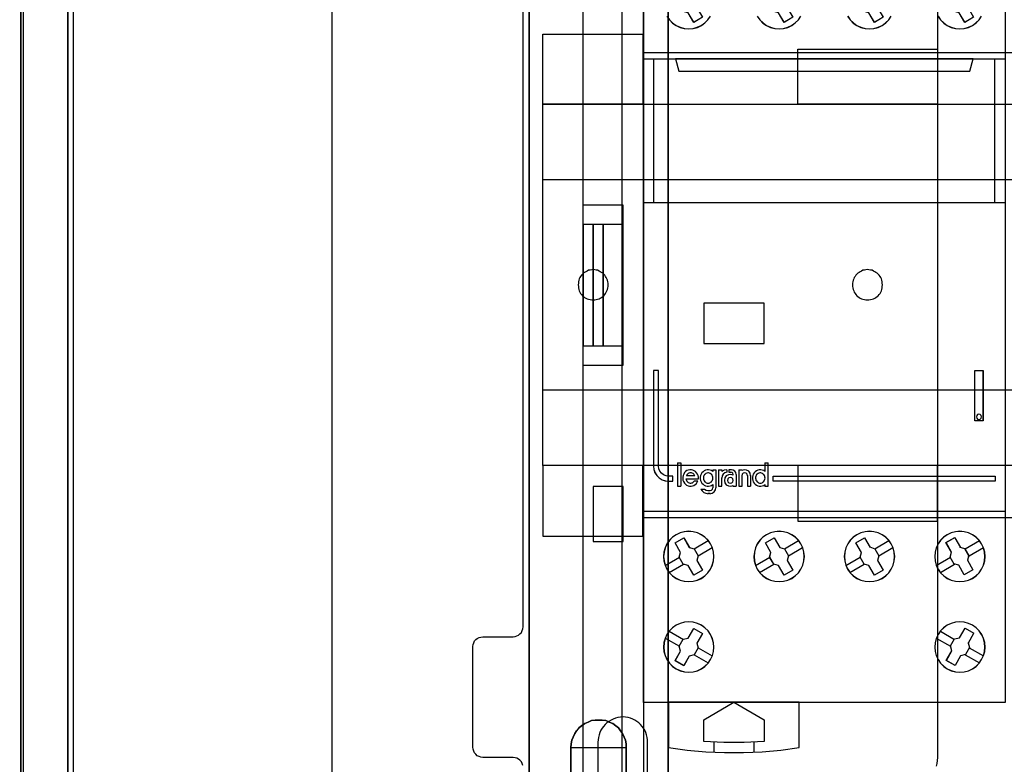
# Model space of a CAD drawing. Extents: x -635870 to -372006, y -44437 to 104716.
# Tile 79 of 246: x -615624 to -614644, y -35361 to -34621. Entities that reach past the tile are written whole.
import ezdxf

# ---------------------------------------------------------------- set-up
doc = ezdxf.new("R2010")
doc.units = 0
doc.header["$MEASUREMENT"] = 0
doc.layers.get('0').update_dxf_attribs({"color": 252})
for name, color, linetype in [('30', 7, 'Continuous'), ('45', 8, 'Continuous'), ('5', 7, 'Continuous'), ('50', 7, 'Continuous')]:
    doc.layers.add(name, color=color, linetype=linetype)

# ---------------------------------------------------------------- blocks, each defined once
blk = doc.blocks.new('*U1009')
at = {"layer": '5', "color": 7}
blk.add_lwpolyline([(447.795111, -804.275625), (447.898218, -803.248125), (447.949772, -802.220625), (448.001326, -801.193125), (448.001326, -801.193125), (448.001326, -20.806875), (447.949772, -19.779375), (447.898218, -18.751875), (447.795111, -17.724375)], dxfattribs=at)
at = {"layer": '5', "color": 59}
blk.add_lwpolyline([(447.998674, -20.806406), (447.998674, -780.795001), (447.998674, -20.806406)], close=True, dxfattribs=at)
blk = doc.blocks.new('*U1036')
at = {"layer": '5', "color": 7}
for points in [[(447.998674, -20.806875), (447.998674, -801.193125)], [(452.691009, -801.191648), (452.691009, -20.805704)], [(452.691009, -20.805704), (452.691009, -801.191648)], [(522.598844, -390.859656), (522.598844, -415.622431), (522.547287, -415.879306), (522.495729, -416.187556), (522.341056, -416.444431), (522.134825, -416.649932), (521.928594, -416.855432), (521.670805, -417.009557), (521.361458, -417.060932), (521.103669, -417.112307), (511.874832, -417.112307), (511.977947, -417.163682), (512.081063, -417.369182), (512.184178, -417.626058), (512.287294, -418.037058), (512.390409, -418.961809), (512.441967, -420.09206), (512.441967, -743.189759)], [(498.624489, -648.762415), (498.624489, -523.253164), (498.624489, -498.747264), (498.624489, -420.09206), (498.624489, -418.961809), (498.779163, -418.037058), (498.882278, -417.626058), (498.985394, -417.369182), (499.088509, -417.163682), (499.191625, -417.112307), (496.252833, -417.112307), (495.943486, -417.060932), (495.685698, -417.009557), (495.427909, -416.855432), (495.17012, -416.649932), (495.015447, -416.444431), (494.860773, -416.187556), (494.757658, -415.879306), (494.757658, -415.622431), (494.757658, -390.859656)], [(512.442723, -743.189733), (512.442723, -420.09035), (512.391166, -418.960093), (512.288053, -418.035337), (512.184939, -417.624335), (512.081826, -417.367458), (511.978713, -417.161957), (511.875599, -417.110582), (510.328897, -416.853705), (510.328897, -416.853705), (500.687789, -416.853705), (499.192644, -417.110582), (499.089531, -417.161957), (498.986417, -417.367458), (498.883304, -417.624335), (498.780191, -418.035337), (498.62552, -418.960093), (498.62552, -420.09035), (498.62552, -498.745964), (498.62552, -523.251991), (498.62552, -648.761896)], [(502.749087, -560.447448), (502.749087, -556.490947), (502.800662, -556.131265), (502.852237, -555.771583), (503.006961, -555.463284), (503.161685, -555.103602), (503.316409, -554.846686), (503.574283, -554.538388), (503.832156, -554.332855), (504.141605, -554.127322), (504.141605, -554.127322), (504.502628, -553.973173), (504.812076, -553.819024), (505.173099, -553.767641), (505.534122, -553.767641), (505.895145, -553.767641), (506.256168, -553.819024), (506.565616, -553.973173), (506.926639, -554.127322), (507.236087, -554.332855), (507.493961, -554.538388), (507.70026, -554.846686), (507.906558, -555.103602), (508.061283, -555.463284), (508.216007, -555.771583), (508.267581, -556.131265), (508.267581, -556.490947), (508.267581, -560.447448)], [(508.267581, -560.447448), (508.267581, -556.490947), (508.267581, -556.131265), (508.216007, -555.771583), (508.061283, -555.463284), (507.906558, -555.103602), (507.70026, -554.846686), (507.493961, -554.538388), (507.236087, -554.332855), (506.926639, -554.127322), (506.926639, -554.127322), (506.565616, -553.973173), (506.256168, -553.819024), (505.895145, -553.767641), (505.534122, -553.767641), (505.173099, -553.767641), (504.812076, -553.819024), (504.502628, -553.973173), (504.141605, -554.127322), (503.832156, -554.332855), (503.574283, -554.538388), (503.316409, -554.846686), (503.161685, -555.103602), (503.006961, -555.463284), (502.852237, -555.771583), (502.800662, -556.131265), (502.749087, -556.490947), (502.749087, -560.447448)], [(508.267581, -560.447448), (508.267581, -556.490947), (508.267581, -556.131265), (508.216007, -555.771583), (508.061283, -555.463284), (507.906558, -555.103602), (507.70026, -554.846686), (507.493961, -554.538388), (507.236087, -554.332855), (506.926639, -554.127322), (506.926639, -554.127322), (506.565616, -553.973173), (506.256168, -553.819024), (505.895145, -553.767641), (505.534122, -553.767641), (505.173099, -553.767641), (504.812076, -553.819024), (504.502628, -553.973173), (504.141605, -554.127322), (503.832156, -554.332855), (503.574283, -554.538388), (503.316409, -554.846686), (503.161685, -555.103602), (503.006961, -555.463284), (502.852237, -555.771583), (502.800662, -556.131265), (502.749087, -556.490947), (502.749087, -560.447448)]]:
    blk.add_lwpolyline(points, dxfattribs=at)
at = {"layer": '5', "color": 59}
blk.add_lwpolyline([(452.691009, -12.740183), (452.691009, -801.190946), (452.691009, -12.740183)], close=True, dxfattribs=at)
at = {"layer": '5', "color": 7}
for points in [[(498.62552, -420.092375), (498.62552, -498.747316), (498.62552, -420.092375)], [(512.440072, -743.18882), (512.440072, -420.092375), (512.440072, -743.18882)], [(498.62552, -498.747316), (498.62552, -523.253168), (498.62552, -498.747316)], [(498.62552, -523.253168), (498.62552, -648.764229), (498.62552, -523.253168)], [(508.26734, -556.492573), (508.26734, -556.132676), (508.215757, -555.772779), (508.061006, -555.464296), (507.906254, -555.1044), (507.69992, -554.847331), (507.493585, -554.538848), (507.235666, -554.333192), (506.926164, -554.127537), (506.565078, -553.973296), (506.255575, -553.819054), (505.894489, -553.767641), (505.533403, -553.767641), (505.172317, -553.767641), (504.811231, -553.819054), (504.501729, -553.973296), (504.140643, -554.127537), (503.83114, -554.333192), (503.573222, -554.538848), (503.315303, -554.847331), (503.160552, -555.1044), (503.005801, -555.464296), (502.85105, -555.772779), (502.799466, -556.132676), (502.747882, -556.492573), (508.26734, -556.492573)], [(502.747882, -556.492573), (502.747882, -560.448888), (502.747882, -556.492573)], [(508.264689, -560.448888), (508.264689, -556.492573), (508.264689, -560.448888)]]:
    blk.add_lwpolyline(points, close=True, dxfattribs=at)
at = {"layer": '50', "color": 7}
for points in [[(448.234617, -20.558787), (448.234617, -801.133213)], [(453.20531, -20.552831), (453.20531, -801.136518)], [(478.978688, -423.785117), (478.978688, -737.446126)], [(503.983265, -85.921426), (839.76091, -85.921426), (839.76091, -735.000783), (503.983265, -735.000783), (503.983265, -85.921426)], [(507.824617, -728.385739), (835.919558, -728.385739), (835.919558, -441.457538), (507.824617, -441.457538), (507.824617, -728.385739)]]:
    blk.add_lwpolyline(points, dxfattribs=at)
blk = doc.blocks.new('*U1055')
at = {"layer": '50', "color": 7}
for points in [[(503.999172, -518.475839), (507.968207, -518.475839), (507.968207, -502.523649), (503.999172, -502.523649), (503.999172, -443.506853)], [(503.999172, -577.492635), (503.999172, -518.475839)], [(509.985212, -443.001103), (509.985212, -577.995737)], [(509.985212, -487.347089), (834.016113, -487.347089), (834.016113, -533.64975), (509.985212, -533.64975), (509.985212, -487.347089)], [(504.988008, -504.475234), (503.999172, -504.475234), (503.999172, -516.521606), (504.988008, -516.521606), (504.988008, -504.475234)], [(505.976845, -504.475234), (504.985357, -504.475234), (504.985357, -516.521606), (505.976845, -516.521606), (505.976845, -504.475234)], [(507.970424, -504.475234), (505.974194, -504.475234), (505.974194, -516.521606), (507.970424, -516.521606), (507.970424, -504.475234)], [(504.985357, -536.003943), (507.970424, -536.003943), (507.970424, -530.517005), (504.985357, -530.517005), (504.985357, -536.003943)]]:
    blk.add_lwpolyline(points, dxfattribs=at)
blk = doc.blocks.new('*U1056')
at = {"layer": '30', "color": 7}
for points in [[(539.273865, -463.504826), (539.273865, -557.494662), (539.251488, -557.787325), (539.206736, -558.079988), (539.139608, -558.372651)], [(497.989898, -558.282601), (497.92277, -558.1025), (497.833266, -557.9224), (497.699009, -557.764812), (497.564752, -557.65225), (497.385743, -557.562199), (497.206734, -557.517174), (497.005349, -557.494662), (494.006947, -557.494662), (493.805562, -557.472149), (493.626552, -557.404612), (493.447543, -557.314562), (493.313287, -557.179486), (493.17903, -557.021899), (493.089525, -556.864311), (493.022397, -556.661698), (493.000021, -556.459085), (493.000021, -546.441007), (493.022397, -546.260907), (493.089525, -546.080806), (493.17903, -545.900706), (493.313287, -545.765631), (493.447543, -545.653068), (493.626552, -545.563018), (493.805562, -545.517993), (494.006947, -545.49548), (497.005349, -545.49548), (497.206734, -545.472968), (497.385743, -545.40543), (497.564752, -545.31538), (497.699009, -545.180305), (497.833266, -545.04523), (497.92277, -544.865129), (497.989898, -544.685029), (498.012275, -544.482416), (498.012275, -476.517071)], [(539.273865, -463.504826), (539.273865, -557.494662), (539.251488, -557.787325), (539.206736, -558.079988), (539.139608, -558.372651)], [(497.989898, -558.282601), (497.92277, -558.1025), (497.833266, -557.9224), (497.699009, -557.764812), (497.564752, -557.65225), (497.385743, -557.562199), (497.206734, -557.517174), (497.005349, -557.494662), (494.006947, -557.494662), (493.805562, -557.472149), (493.626552, -557.404612), (493.447543, -557.314562), (493.313287, -557.179486), (493.17903, -557.021899), (493.089525, -556.864311), (493.022397, -556.661698), (493.000021, -556.459085), (493.000021, -546.441007), (493.022397, -546.260907), (493.089525, -546.080806), (493.17903, -545.900706), (493.313287, -545.765631), (493.447543, -545.653068), (493.626552, -545.563018), (493.805562, -545.517993), (494.006947, -545.49548), (497.005349, -545.49548), (497.206734, -545.472968), (497.385743, -545.40543), (497.564752, -545.31538), (497.699009, -545.180305), (497.833266, -545.04523), (497.92277, -544.865129), (497.989898, -544.685029), (498.012275, -544.482416), (498.012275, -476.517071)], [(499.9802, -485.519876), (509.940145, -485.519876), (509.940145, -492.479177), (499.9802, -492.479177), (499.9802, -485.519876)], [(525.377131, -487.029313), (539.273865, -487.029313), (539.273865, -492.479177), (525.377131, -492.479177), (525.377131, -487.029313)], [(499.9802, -492.476529), (844.087401, -492.476529), (844.087401, -528.454107), (499.9802, -528.454107), (499.9802, -492.476529)], [(499.9802, -499.973403), (844.087401, -499.973403), (844.087401, -520.957234), (499.9802, -520.957234), (499.9802, -499.973403)], [(504.993908, -511.974756), (505.150738, -511.952227), (505.285163, -511.929698), (505.419589, -511.907169), (505.576419, -511.862111), (505.68844, -511.794524), (505.822865, -511.726938), (505.934887, -511.636822), (506.046908, -511.546706), (506.136525, -511.434062), (506.226142, -511.321417), (506.293355, -511.208772), (506.360567, -511.073599), (506.405376, -510.938425), (506.450184, -510.780723), (506.472589, -510.623021), (506.472589, -510.465318), (506.472589, -510.307616), (506.450184, -510.172442), (506.405376, -510.01474), (506.360567, -509.879566), (506.293355, -509.744393), (506.226142, -509.631748), (506.136525, -509.519103), (506.046908, -509.406459), (505.934887, -509.316343), (505.822865, -509.226228), (505.68844, -509.158641), (505.576419, -509.091054), (505.419589, -509.023467), (505.285163, -509.000938), (505.150738, -508.978409), (504.993908, -508.955881), (504.837079, -508.978409), (504.680249, -509.000938), (504.523419, -509.023467), (504.388994, -509.091054), (504.254568, -509.158641), (504.120143, -509.226228), (504.008121, -509.316343), (503.918504, -509.406459), (503.828887, -509.519103), (503.73927, -509.631748), (503.672058, -509.744393), (503.604845, -509.879566), (503.560036, -510.01474), (503.515228, -510.172442), (503.515228, -510.307616), (503.492824, -510.465318), (503.515228, -510.623021), (503.515228, -510.780723), (503.560036, -510.938425), (503.604845, -511.073599), (503.672058, -511.208772), (503.73927, -511.321417), (503.828887, -511.434062), (503.918504, -511.546706), (504.008121, -511.636822), (504.120143, -511.726938), (504.254568, -511.794524), (504.388994, -511.862111), (504.523419, -511.907169), (504.680249, -511.929698), (504.837079, -511.952227), (504.993908, -511.974756)], [(532.291034, -511.974756), (532.447801, -511.952227), (532.604569, -511.929698), (532.761336, -511.907169), (532.895708, -511.862111), (533.03008, -511.794524), (533.142056, -511.726938), (533.254033, -511.636822), (533.36601, -511.546706), (533.455591, -511.434062), (533.545172, -511.321417), (533.612358, -511.208772), (533.679544, -511.073599), (533.724335, -510.938425), (533.74673, -510.780723), (533.769126, -510.623021), (533.791521, -510.465318), (533.769126, -510.307616), (533.74673, -510.172442), (533.724335, -510.01474), (533.679544, -509.879566), (533.612358, -509.744393), (533.545172, -509.631748), (533.455591, -509.519103), (533.36601, -509.406459), (533.254033, -509.316343), (533.142056, -509.226228), (533.03008, -509.158641), (532.895708, -509.091054), (532.761336, -509.023467), (532.604569, -509.000938), (532.447801, -508.978409), (532.291034, -508.955881), (532.134267, -508.978409), (531.999895, -509.000938), (531.843128, -509.023467), (531.708756, -509.091054), (531.574384, -509.158641), (531.462407, -509.226228), (531.35043, -509.316343), (531.238454, -509.406459), (531.148873, -509.519103), (531.059291, -509.631748), (530.96971, -509.744393), (530.924919, -509.879566), (530.857733, -510.01474), (530.835338, -510.172442), (530.812943, -510.307616), (530.790547, -510.465318), (530.812943, -510.623021), (530.835338, -510.780723), (530.857733, -510.938425), (530.924919, -511.073599), (530.96971, -511.208772), (531.059291, -511.321417), (531.148873, -511.434062), (531.238454, -511.546706), (531.35043, -511.636822), (531.462407, -511.726938), (531.574384, -511.794524), (531.708756, -511.862111), (531.843128, -511.907169), (531.999895, -511.929698), (532.134267, -511.952227), (532.291034, -511.974756)], [(499.9802, -535.476964), (509.940145, -535.476964), (509.940145, -528.451459), (499.9802, -528.451459), (499.9802, -535.476964)], [(525.377131, -533.970175), (539.273865, -533.970175), (539.273865, -528.451459), (525.377131, -528.451459), (525.377131, -533.970175)], [(510.408935, -559.74482), (510.408935, -555.984797), (510.386557, -555.737131), (510.364178, -555.489465), (510.297043, -555.241798), (510.229907, -555.016647), (510.118015, -554.791496), (510.006123, -554.58886), (509.849474, -554.408739), (509.692825, -554.206103), (509.536176, -554.048498), (509.334769, -553.913407), (509.133363, -553.778316), (508.931957, -553.665741), (508.708173, -553.57568), (508.46201, -553.53065), (508.215847, -553.48562), (507.969684, -553.463105), (507.701143, -553.48562), (507.45498, -553.53065), (507.208817, -553.57568), (506.985032, -553.665741), (506.761248, -553.778316), (506.559842, -553.913407), (506.358435, -554.048498), (506.179408, -554.206103), (506.022759, -554.408739), (505.888488, -554.58886), (505.754217, -554.791496), (505.664703, -555.016647), (505.57519, -555.241798), (505.508054, -555.489465), (505.485676, -555.737131), (505.463297, -555.984797), (505.463297, -559.74482)]]:
    blk.add_lwpolyline(points, dxfattribs=at)
blk.add_lwpolyline([(499.9802, -492.476529), (844.087401, -492.476529), (844.087401, -528.454107), (499.9802, -528.454107), (499.9802, -492.476529)], close=True, dxfattribs=at)
blk = doc.blocks.new('*U1057')
at = {"layer": '45', "color": 7}
for points in [[(527.997408, -468.984913), (546.002195, -468.984913), (546.002195, -468.984913), (546.002195, -552.014574), (546.002195, -552.014574), (527.997408, -552.014574), (527.997408, -552.014574), (509.998467, -552.014574), (509.998467, -552.014574), (509.998467, -468.984913), (509.998467, -468.984913), (527.997408, -468.984913), (527.997408, -468.984913)], [(527.997408, -468.99021), (545.996893, -468.99021), (545.996893, -552.009278), (527.997408, -552.009278), (510.003769, -552.009278), (510.003769, -468.99021), (527.997408, -468.99021)], [(513.142597, -481.13376), (514.00263, -480.636712), (514.558433, -481.589874), (515.032329, -481.72437), (515.436018, -482.414389), (515.313156, -482.893893), (515.857258, -483.847055), (514.991375, -484.344103), (514.447272, -483.396789), (513.961676, -483.268141), (513.563837, -482.578122), (513.69255, -482.09277), (513.142597, -481.13376)], [(522.140215, -481.13376), (523.005924, -480.636712), (523.555766, -481.589874), (524.035415, -481.72437), (524.433174, -482.414389), (524.310336, -482.893893), (524.860179, -483.847055), (523.99447, -484.344103), (523.444628, -483.396789), (522.959129, -483.268141), (522.561371, -482.578122), (522.690057, -482.09277), (522.140215, -481.13376)], [(531.135182, -481.13376), (532.000891, -480.636712), (532.556582, -481.589874), (533.030383, -481.72437), (533.428141, -482.414389), (533.305304, -482.893893), (533.855146, -483.847055), (532.989437, -484.344103), (532.445444, -483.396789), (531.959945, -483.268141), (531.562187, -482.572274), (531.690874, -482.09277), (531.135182, -481.13376)], [(540.135451, -481.13376), (541.002004, -480.636712), (541.552382, -481.589874), (542.032499, -481.72437), (542.430645, -482.414389), (542.307688, -482.893893), (542.858066, -483.847055), (541.991513, -484.344103), (541.441135, -483.396789), (540.955163, -483.268141), (540.557018, -482.578122), (540.685829, -482.09277), (540.135451, -481.13376)], [(509.998467, -487.990587), (527.997408, -487.990587), (527.997408, -487.990587), (546.002195, -487.990587), (546.002195, -502.301114), (527.997408, -502.301114), (527.997408, -502.301114), (509.998467, -502.301114), (509.998467, -487.990587)], [(510.003769, -487.995883), (527.997408, -487.995883), (545.996893, -487.995883), (545.996893, -502.295818), (527.997408, -502.295818), (510.003769, -502.295818), (510.003769, -487.995883)], [(513.179711, -487.990587), (513.501327, -489.200785), (513.501327, -489.200785), (542.499336, -489.200785), (542.499336, -489.200785), (542.820951, -487.990587), (513.179711, -487.990587)], [(513.185013, -487.995883), (513.506514, -489.195489), (542.494149, -489.195489), (542.815649, -487.995883), (513.185013, -487.995883)], [(515.98981, -516.299162), (522.002361, -516.299162), (522.002361, -512.28194), (515.98981, -512.28194), (515.98981, -516.299162)], [(515.995112, -516.293866), (521.997059, -516.293866), (521.997059, -512.287236), (515.995112, -512.287236), (515.995112, -516.293866)], [(510.997908, -518.994965), (510.997908, -528.506652), (511.038905, -528.834037), (511.144327, -529.155575), (511.331743, -529.43619), (511.566013, -529.670036), (511.847137, -529.857113), (512.169258, -529.962344), (512.497237, -530.003267), (512.901352, -530.003267), (512.901352, -529.500498), (512.497237, -529.500498), (512.23954, -529.471267), (511.999413, -529.366036), (511.78857, -529.214036), (511.636294, -529.003575), (511.530873, -528.763883), (511.501589, -528.506652), (511.501589, -518.994965), (510.997908, -518.994965)], [(542.990618, -518.989668), (543.804486, -518.989668), (543.804486, -518.989668), (543.804486, -524.005238), (543.804486, -524.005238), (542.990618, -524.005238), (542.990618, -524.005238), (542.990618, -518.989668), (542.990618, -518.989668)], [(542.99592, -518.994965), (543.799184, -518.994965), (543.799184, -523.999942), (542.99592, -523.999942), (542.99592, -518.994965)], [(543.645424, -523.601398), (543.616107, -523.472008), (543.516428, -523.383788), (543.399158, -523.348501), (543.270162, -523.383788), (543.176346, -523.472008), (543.147029, -523.601398), (543.176346, -523.724905), (543.270162, -523.819007), (543.399158, -523.854295), (543.516428, -523.819007), (543.616107, -523.724905), (543.645424, -523.601398)], [(516.424263, -530.199229), (516.519234, -530.187405), (516.608269, -530.157844), (516.679496, -530.116459), (516.75666, -530.051426), (516.810081, -529.98048), (516.857566, -529.897711), (516.887244, -529.809029), (516.899116, -529.708523), (516.89318, -529.613929), (516.875373, -529.519335), (516.833823, -529.430653), (516.786338, -529.353796), (516.721046, -529.288763), (516.649818, -529.229641), (516.554848, -529.194169), (516.477684, -529.182344), (516.388649, -529.182344), (516.293679, -529.194169), (516.216515, -529.229641), (516.133416, -529.288763), (516.068124, -529.353796), (516.020639, -529.430653), (515.979089, -529.519335), (515.961282, -529.613929), (515.955347, -529.708523), (515.967218, -529.809029), (515.990961, -529.897711), (516.044381, -529.98048), (516.097802, -530.051426), (516.174966, -530.116459), (516.252129, -530.157844), (516.335228, -530.187405), (516.424263, -530.199229)], [(521.625914, -530.199229), (521.714889, -530.187405), (521.797933, -530.157844), (521.880977, -530.116459), (521.952157, -530.051426), (522.011474, -529.98048), (522.052996, -529.897711), (522.082654, -529.809029), (522.100449, -529.708523), (522.088586, -529.613929), (522.064859, -529.519335), (522.035201, -529.430653), (521.975884, -529.353796), (521.922499, -529.288763), (521.839455, -529.229641), (521.756411, -529.194169), (521.667436, -529.182344), (521.57846, -529.182344), (521.489485, -529.194169), (521.406441, -529.229641), (521.329329, -529.288763), (521.264081, -529.353796), (521.216627, -529.430653), (521.175105, -529.519335), (521.15731, -529.613929), (521.151378, -529.708523), (521.169173, -529.809029), (521.1929, -529.897711), (521.240354, -529.98048), (521.299671, -530.051426), (521.370851, -530.116459), (521.447963, -530.157844), (521.536938, -530.187405), (521.625914, -530.199229)], [(518.913903, -529.918526), (518.877986, -529.781161), (518.776221, -529.679631), (518.638538, -529.637824), (518.500855, -529.679631), (518.393103, -529.781161), (518.357186, -529.918526), (518.393103, -530.055891), (518.500855, -530.157422), (518.638538, -530.199229), (518.776221, -530.157422), (518.877986, -530.055891), (518.913903, -529.918526)], [(522.898411, -529.497473), (545.002755, -529.497473), (545.002755, -530.003267), (522.898411, -530.003267), (522.898411, -529.497473)], [(516.670427, -536.24374), (516.424196, -535.886282), (516.113477, -535.575704), (515.755856, -535.329585), (515.36306, -535.147926), (514.929225, -535.030727), (514.501253, -534.989707), (514.061556, -535.030727), (513.645309, -535.142066), (513.24665, -535.329585), (512.889029, -535.575704), (512.57831, -535.886282), (512.332079, -536.24374), (512.144475, -536.642218), (512.033085, -537.064136), (511.992047, -537.497774), (512.033085, -537.931412), (512.144475, -538.353329), (512.326217, -538.751807), (512.57831, -539.109265), (512.889029, -539.419844), (513.252513, -539.671822), (513.645309, -539.853481), (514.061556, -539.964821), (514.501253, -539.999981), (514.94095, -539.964821), (515.357197, -539.853481), (515.755856, -539.671822), (516.113477, -539.419844), (516.418333, -539.109265), (516.670427, -538.751807), (516.852168, -538.359189), (516.969421, -537.931412), (517.010459, -537.503634), (516.975283, -537.064136), (516.858031, -536.642218), (516.670427, -536.24374)], [(516.665843, -536.246385), (516.420133, -535.889683), (516.11007, -535.579761), (515.753205, -535.334163), (515.361239, -535.152888), (514.928321, -535.035936), (514.501253, -534.995003), (514.062485, -535.035936), (513.647118, -535.14704), (513.249301, -535.334163), (512.892436, -535.579761), (512.582373, -535.889683), (512.336663, -536.246385), (512.149455, -536.644021), (512.038301, -537.065047), (511.997349, -537.497768), (512.038301, -537.930489), (512.149455, -538.351514), (512.330813, -538.74915), (512.582373, -539.105852), (512.892436, -539.415774), (513.255151, -539.66722), (513.647118, -539.848495), (514.062485, -539.959599), (514.501253, -539.994684), (514.940021, -539.959599), (515.355389, -539.848495), (515.753205, -539.66722), (516.11007, -539.415774), (516.414283, -539.105852), (516.665843, -538.74915), (516.847201, -538.357362), (516.964205, -537.930489), (517.005157, -537.503615), (516.970056, -537.065047), (516.853051, -536.644021), (516.665843, -536.246385)], [(525.665016, -536.24374), (525.418915, -535.886282), (525.11422, -535.575704), (524.750929, -535.329585), (524.35834, -535.147926), (523.930594, -535.030727), (523.496988, -534.989707), (523.063383, -535.030727), (522.641496, -535.142066), (522.248907, -535.329585), (521.885616, -535.575704), (521.580921, -535.886282), (521.328961, -536.24374), (521.141456, -536.642218), (521.035984, -537.064136), (520.994967, -537.497774), (521.030124, -537.931412), (521.141456, -538.353329), (521.323101, -538.751807), (521.580921, -539.109265), (521.891476, -539.419844), (522.248907, -539.671822), (522.641496, -539.853481), (523.063383, -539.964821), (523.502848, -539.999981), (523.936453, -539.964821), (524.35834, -539.853481), (524.750929, -539.671822), (525.10836, -539.419844), (525.418915, -539.109265), (525.665016, -538.751807), (525.852521, -538.359189), (525.969712, -537.931412), (526.010728, -537.503634), (525.969712, -537.064136), (525.852521, -536.636358), (525.665016, -536.24374)], [(525.660445, -536.246385), (525.414865, -535.889683), (525.110813, -535.579761), (524.74829, -535.334163), (524.356531, -535.152888), (523.929689, -535.035936), (523.497001, -534.995003), (523.064312, -535.035936), (522.643317, -535.14704), (522.251559, -535.334163), (521.889035, -535.579761), (521.584984, -535.889683), (521.333557, -536.246385), (521.146448, -536.644021), (521.041199, -537.065047), (521.000269, -537.497768), (521.035352, -537.930489), (521.146448, -538.351514), (521.327709, -538.74915), (521.584984, -539.105852), (521.894883, -539.415774), (522.251559, -539.66722), (522.643317, -539.848495), (523.064312, -539.959599), (523.502848, -539.994684), (523.935537, -539.959599), (524.356531, -539.848495), (524.74829, -539.66722), (525.104966, -539.415774), (525.414865, -539.105852), (525.660445, -538.74915), (525.847553, -538.357362), (525.964496, -537.930489), (526.005426, -537.503615), (525.964496, -537.065047), (525.847553, -536.638173), (525.660445, -536.246385)], [(534.659983, -536.24374), (534.413883, -535.886282), (534.109187, -535.575704), (533.751755, -535.329585), (533.359166, -535.147926), (532.925561, -535.030727), (532.491955, -534.989707), (532.05835, -535.030727), (531.642323, -535.142066), (531.243875, -535.329585), (530.886443, -535.575704), (530.575888, -535.886282), (530.329787, -536.24374), (530.136423, -536.642218), (530.030951, -537.064136), (529.989934, -537.497774), (530.030951, -537.931412), (530.142282, -538.353329), (530.323928, -538.751807), (530.575888, -539.109265), (530.886443, -539.419844), (531.243875, -539.671822), (531.642323, -539.853481), (532.05835, -539.964821), (532.497815, -539.999981), (532.93142, -539.964821), (533.353307, -539.853481), (533.751755, -539.671822), (534.109187, -539.413984), (534.413883, -539.109265), (534.665843, -538.751807), (534.847488, -538.359189), (534.964679, -537.931412), (535.005696, -537.503634), (534.970538, -537.064136), (534.853348, -536.636358), (534.659983, -536.24374)], [(534.655412, -536.246385), (534.409832, -535.889683), (534.10578, -535.579761), (533.749104, -535.334163), (533.357345, -535.152888), (532.924657, -535.035936), (532.491968, -534.995003), (532.059279, -535.035936), (531.644132, -535.14704), (531.246526, -535.334163), (530.88985, -535.579761), (530.579951, -535.889683), (530.334371, -536.246385), (530.141415, -536.644021), (530.036166, -537.065047), (529.995236, -537.497768), (530.036166, -537.930489), (530.147262, -538.351514), (530.328524, -538.74915), (530.579951, -539.105852), (530.88985, -539.415774), (531.246526, -539.66722), (531.644132, -539.848495), (532.059279, -539.959599), (532.497815, -539.994684), (532.930504, -539.959599), (533.351498, -539.848495), (533.749104, -539.66722), (534.10578, -539.409926), (534.409832, -539.105852), (534.661259, -538.74915), (534.842521, -538.357362), (534.959463, -537.930489), (535.000394, -537.503615), (534.965311, -537.065047), (534.848368, -536.638173), (534.655412, -536.246385)], [(543.663243, -536.24374), (543.416985, -535.886282), (543.106231, -535.575704), (542.74857, -535.329585), (542.35573, -535.147926), (541.92771, -535.030727), (541.493827, -534.989707), (541.059944, -535.030727), (540.637787, -535.142066), (540.244947, -535.329585), (539.881423, -535.575704), (539.576532, -535.886282), (539.324411, -536.24374), (539.136786, -536.642218), (539.025383, -537.064136), (538.990204, -537.497774), (539.025383, -537.931412), (539.136786, -538.353329), (539.318548, -538.751807), (539.576532, -539.109265), (539.887286, -539.419844), (540.244947, -539.671822), (540.637787, -539.853481), (541.059944, -539.964821), (541.49969, -539.999981), (541.933574, -539.964821), (542.35573, -539.853481), (542.74857, -539.671822), (543.106231, -539.419844), (543.416985, -539.109265), (543.663243, -538.751807), (543.845005, -538.359189), (543.968134, -537.931412), (544.003314, -537.503634), (543.968134, -537.064136), (543.850868, -536.642218), (543.663243, -536.24374)], [(543.65866, -536.246385), (543.412923, -535.889683), (543.102826, -535.579761), (542.745922, -535.334163), (542.353913, -535.152888), (541.926799, -535.035936), (541.493833, -534.995003), (541.060868, -535.035936), (540.639604, -535.14704), (540.247595, -535.334163), (539.88484, -535.579761), (539.580594, -535.889683), (539.329006, -536.246385), (539.141778, -536.644021), (539.030611, -537.065047), (538.995506, -537.497768), (539.030611, -537.930489), (539.141778, -538.351514), (539.323155, -538.74915), (539.580594, -539.105852), (539.890691, -539.415774), (540.247595, -539.66722), (540.639604, -539.848495), (541.060868, -539.959599), (541.499684, -539.994684), (541.93265, -539.959599), (542.353913, -539.848495), (542.745922, -539.66722), (543.102826, -539.415774), (543.412923, -539.105852), (543.65866, -538.74915), (543.840038, -538.357362), (543.962906, -537.930489), (543.998012, -537.503615), (543.962906, -537.065047), (543.845889, -536.644021), (543.65866, -536.246385)], [(513.689933, -537.098718), (513.137295, -536.136968), (513.137295, -536.136968), (514.001527, -535.6385), (514.001527, -535.6385), (514.560044, -536.594386), (514.560044, -536.594386), (515.036254, -536.729265), (515.036254, -536.729265), (515.441914, -537.421256), (515.441914, -537.421256), (515.318452, -537.902131), (515.318452, -537.902131), (515.865211, -538.852151), (515.865211, -538.852151), (514.9951, -539.356484), (514.9951, -539.356484), (514.448341, -538.406463), (514.448341, -538.406463), (513.960373, -538.271583), (513.960373, -538.271583), (513.560592, -537.579593), (513.560592, -537.579593), (513.689933, -537.098718), (513.689933, -537.098718)], [(513.69255, -537.099854), (513.142597, -536.140844), (514.00263, -535.643797), (514.558433, -536.596959), (515.032329, -536.731454), (515.436018, -537.421473), (515.313156, -537.900978), (515.857258, -538.848292), (514.991375, -539.351187), (514.447272, -538.403873), (513.961676, -538.269378), (513.563837, -537.579359), (513.69255, -537.099854)], [(522.134913, -536.136968), (523.003997, -535.6385), (523.003997, -535.6385), (523.555983, -536.594386), (523.555983, -536.594386), (524.037502, -536.729265), (524.037502, -536.729265), (524.436811, -537.421256), (524.436811, -537.421256), (524.313495, -537.902131), (524.313495, -537.902131), (524.865481, -538.852151), (524.865481, -538.852151), (523.996397, -539.356484), (523.996397, -539.356484), (523.444411, -538.406463), (523.444411, -538.406463), (522.957019, -538.271583), (522.957019, -538.271583), (522.55771, -537.579593), (522.55771, -537.579593), (522.686899, -537.098718), (522.686899, -537.098718), (522.134913, -536.136968), (522.134913, -536.136968)], [(522.140215, -536.140844), (523.005924, -535.643797), (523.555766, -536.596959), (524.035415, -536.731454), (524.433174, -537.421473), (524.310336, -537.900978), (524.860179, -538.848292), (523.99447, -539.351187), (523.444628, -538.403873), (522.959129, -538.269378), (522.561371, -537.579359), (522.690057, -537.099854), (522.140215, -536.140844)], [(531.687738, -537.098718), (531.12988, -536.136968), (531.12988, -536.136968), (531.998964, -535.6385), (531.998964, -535.6385), (532.556822, -536.594386), (532.521589, -536.541607), (533.032469, -536.729265), (533.032469, -536.729265), (533.431778, -537.421256), (533.431778, -537.421256), (533.308462, -537.902131), (533.308462, -537.902131), (533.860448, -538.852151), (533.860448, -538.852151), (532.991364, -539.356484), (532.991364, -539.356484), (532.44525, -538.406463), (532.44525, -538.406463), (531.957859, -538.271583), (531.957859, -538.271583), (531.55855, -537.579593), (531.55855, -537.579593), (531.687738, -537.098718), (531.687738, -537.098718)], [(531.690874, -537.099854), (531.135182, -536.140844), (532.000891, -535.643797), (532.556582, -536.596959), (532.521486, -536.54433), (533.030383, -536.731454), (533.428141, -537.421473), (533.305304, -537.900978), (533.855146, -538.848292), (532.989437, -539.351187), (532.445444, -538.403873), (531.959945, -538.269378), (531.562187, -537.579359), (531.690874, -537.099854)], [(541.975213, -536.688738), (542.374411, -537.38094), (542.374411, -537.38094), (542.251129, -537.867829), (542.251129, -537.867829), (542.797092, -538.818141), (542.797092, -538.818141), (541.934119, -539.316762), (541.934119, -539.316762), (541.382286, -538.366449), (541.382286, -538.366449), (540.895028, -538.237395), (540.941993, -538.249127), (540.536924, -537.556924), (540.536924, -537.556924), (540.671947, -537.070036), (540.671947, -537.070036), (540.114243, -536.113858), (540.114243, -536.113858), (540.983087, -535.609371), (541.000699, -535.638702), (541.552532, -536.59488), (541.493826, -536.559683), (541.975213, -536.688738), (541.975213, -536.688738)], [(541.973159, -536.69095), (542.37078, -537.381175), (542.247985, -537.866672), (542.79179, -538.814269), (541.932228, -539.311465), (541.382576, -538.363868), (540.897244, -538.235182), (540.944023, -538.246881), (540.540555, -537.556656), (540.675045, -537.071159), (540.119545, -536.117713), (540.984955, -535.614667), (541.002497, -535.643914), (541.552149, -536.59736), (541.493675, -536.562264), (541.973159, -536.69095)], [(516.670389, -547.757555), (516.858014, -547.359077), (516.969416, -546.943019), (517.010459, -546.509381), (516.975279, -546.069884), (516.85215, -545.642106), (516.670389, -545.249488), (516.42413, -544.89203), (516.113376, -544.581451), (515.755716, -544.329473), (515.362876, -544.147814), (514.940719, -544.036474), (514.506836, -544.001314), (514.067089, -544.036474), (513.644933, -544.147814), (513.246229, -544.335333), (512.888569, -544.587311), (512.583678, -544.89203), (512.325693, -545.249488), (512.143931, -545.647966), (512.032529, -546.069884), (511.997349, -546.503521), (512.032529, -546.943019), (512.143931, -547.359077), (512.331556, -547.757555), (512.583678, -548.115013), (512.888569, -548.425591), (513.246229, -548.67757), (513.644933, -548.859229), (514.067089, -548.970568), (514.500972, -549.011588), (514.934856, -548.970568), (515.357012, -548.865089), (515.755716, -548.67171), (516.113376, -548.425591), (516.42413, -548.115013), (516.670389, -547.757555)], [(516.665986, -547.75491), (516.853115, -547.357274), (516.964223, -546.942096), (517.005157, -546.509375), (516.97007, -546.070806), (516.847267, -545.643933), (516.665986, -545.252145), (516.420379, -544.895443), (516.110446, -544.585521), (515.753731, -544.334075), (515.36193, -544.1528), (514.940889, -544.041696), (514.508153, -544.006611), (514.06957, -544.041696), (513.648529, -544.1528), (513.25088, -544.339923), (512.894165, -544.591369), (512.59008, -544.895443), (512.332778, -545.252145), (512.151497, -545.649781), (512.040389, -546.070806), (512.005302, -546.503527), (512.040389, -546.942096), (512.151497, -547.357274), (512.338626, -547.75491), (512.59008, -548.111612), (512.894165, -548.421534), (513.25088, -548.67298), (513.648529, -548.854255), (514.06957, -548.965359), (514.502306, -549.006292), (514.935042, -548.965359), (515.356082, -548.860102), (515.753731, -548.667132), (516.110446, -548.421534), (516.420379, -548.111612), (516.665986, -547.75491)], [(543.663243, -547.757555), (543.856732, -547.359077), (543.968134, -546.943019), (544.003314, -546.509381), (543.968134, -546.069884), (543.850868, -545.642106), (543.669106, -545.249488), (543.416985, -544.89203), (543.112094, -544.581451), (542.754434, -544.329473), (542.35573, -544.147814), (541.933574, -544.036474), (541.49969, -544.001314), (541.059944, -544.036474), (540.637787, -544.147814), (540.244947, -544.335333), (539.881423, -544.587311), (539.576532, -544.89203), (539.324411, -545.249488), (539.142649, -545.647966), (539.025383, -546.069884), (538.990204, -546.503521), (539.025383, -546.943019), (539.136786, -547.359077), (539.330274, -547.757555), (539.576532, -548.115013), (539.887286, -548.425591), (540.239084, -548.67757), (540.637787, -548.859229), (541.059944, -548.970568), (541.493827, -549.011588), (541.92771, -548.970568), (542.35573, -548.865089), (542.754434, -548.67171), (543.112094, -548.425591), (543.416985, -548.115013), (543.663243, -547.757555)], [(543.65866, -547.75491), (543.85174, -547.357274), (543.962906, -546.942096), (543.998012, -546.509375), (543.962906, -546.070806), (543.845889, -545.643933), (543.664511, -545.252145), (543.412923, -544.895443), (543.108677, -544.585521), (542.751773, -544.334075), (542.353913, -544.1528), (541.93265, -544.041696), (541.499684, -544.006611), (541.060868, -544.041696), (540.639604, -544.1528), (540.247595, -544.339923), (539.88484, -544.591369), (539.580594, -544.895443), (539.329006, -545.252145), (539.147629, -545.649781), (539.030611, -546.070806), (538.995506, -546.503527), (539.030611, -546.942096), (539.141778, -547.357274), (539.334857, -547.75491), (539.580594, -548.111612), (539.890691, -548.421534), (540.241744, -548.67298), (540.639604, -548.854255), (541.060868, -548.965359), (541.493833, -549.006292), (541.926799, -548.965359), (542.353913, -548.860102), (542.751773, -548.667132), (543.108677, -548.421534), (543.412923, -548.111612), (543.65866, -547.75491)], [(515.000586, -544.644811), (515.870513, -545.149144), (515.870513, -545.149144), (515.312114, -546.105029), (515.312114, -546.105029), (515.441427, -546.580039), (515.441427, -546.580039), (515.035853, -547.277894), (515.035853, -547.277894), (514.559744, -547.406909), (514.559744, -547.406909), (514.007222, -548.362795), (514.007222, -548.362795), (513.137295, -547.864327), (513.137295, -547.864327), (513.689816, -546.902577), (513.689816, -546.902577), (513.554625, -546.427567), (513.554625, -546.427567), (513.960199, -545.729712), (513.960199, -545.729712), (514.442186, -545.606561), (514.442186, -545.606561), (515.000586, -544.644811), (515.000586, -544.644811)], [(514.998659, -544.650108), (515.865211, -545.153003), (515.308978, -546.106165), (515.43779, -546.579822), (515.033789, -547.275689), (514.559527, -547.404336), (514.009149, -548.357498), (513.142597, -547.860451), (513.692975, -546.901441), (513.558308, -546.427784), (513.962309, -545.731917), (514.442426, -545.609117), (514.998659, -544.650108)], [(542.450605, -546.550637), (542.045423, -547.248599), (542.045423, -547.248599), (541.569776, -547.377634), (541.569776, -547.377634), (541.01779, -548.333665), (541.01779, -548.333665), (540.148707, -547.835121), (540.148707, -547.835121), (540.700692, -546.87909), (540.700692, -546.87909), (540.565632, -546.398141), (540.565632, -546.398141), (540.970813, -545.70018), (540.970813, -545.70018), (541.452332, -545.57701), (541.452332, -545.57701), (542.01019, -544.620978), (542.01019, -544.620978), (542.879274, -545.119522), (542.861658, -545.148848), (542.309672, -546.10488), (542.321416, -546.075554), (542.450605, -546.550637), (542.450605, -546.550637)], [(542.446967, -546.550428), (542.04336, -547.246398), (541.56956, -547.375065), (541.019717, -548.328369), (540.154009, -547.831247), (540.703851, -546.877943), (540.569315, -546.398367), (540.972922, -545.702397), (541.452572, -545.579578), (542.008263, -544.626275), (542.873972, -545.123396), (542.856424, -545.152639), (542.306582, -546.105943), (542.318281, -546.0767), (542.446967, -546.550428)], [(512.490442, -552.001334), (512.490442, -556.506279), (512.490442, -556.506279), (514.345018, -556.752323), (516.205445, -556.92221), (518.065872, -556.998367), (519.938, -556.998367), (521.798427, -556.92221), (523.658854, -556.752323), (525.501729, -556.506279), (525.501729, -556.506279), (525.501729, -552.001334), (512.490442, -552.001334)], [(515.98981, -553.73708), (519.001946, -552.001334), (519.001946, -552.001334), (522.002361, -553.73708), (522.002361, -553.73708), (522.002361, -555.906763), (522.002361, -555.906763), (520.004038, -555.994723), (517.993994, -555.994723), (515.98981, -555.906763), (515.98981, -555.906763), (515.98981, -553.73708), (515.98981, -553.73708)]]:
    blk.add_lwpolyline(points, close=True, dxfattribs=at)
for points in [[(512.326217, -483.745243), (512.57831, -484.102552), (512.889029, -484.418859), (513.24665, -484.664875), (513.645309, -484.846458), (514.061556, -484.957751), (514.501253, -484.992896), (514.935088, -484.957751), (515.357197, -484.846458), (515.755856, -484.664875), (516.113477, -484.413001), (516.418333, -484.102552), (516.670427, -483.745243)], [(512.330813, -483.742589), (512.582373, -484.099141), (512.892436, -484.414778), (513.249301, -484.660273), (513.647118, -484.841472), (514.062485, -484.952529), (514.501253, -484.9876), (514.934171, -484.952529), (515.355389, -484.841472), (515.753205, -484.660273), (516.11007, -484.408933), (516.414283, -484.099141), (516.665843, -483.742589)], [(521.323138, -483.744723), (521.580986, -484.102181), (521.891576, -484.418619), (522.249047, -484.664738), (522.641679, -484.846397), (523.063613, -484.957737), (523.503127, -484.992896), (523.936781, -484.957737), (524.358714, -484.846397), (524.751347, -484.664738), (525.108818, -484.412759), (525.419408, -484.102181), (525.665536, -483.744723)], [(521.327745, -483.742066), (521.585048, -484.098768), (521.89498, -484.414537), (522.251695, -484.660136), (522.643496, -484.841411), (523.064537, -484.952515), (523.503121, -484.9876), (523.935857, -484.952515), (524.356897, -484.841411), (524.748699, -484.660136), (525.105413, -484.40869), (525.415346, -484.098768), (525.660953, -483.742066)], [(530.323928, -483.744723), (530.575888, -484.102181), (530.886443, -484.418619), (531.243875, -484.664738), (531.642323, -484.846397), (532.05835, -484.957737), (532.497815, -484.992896), (532.93142, -484.957737), (533.353307, -484.846397), (533.751755, -484.664738), (534.109187, -484.412759), (534.413883, -484.102181), (534.665843, -483.744723)], [(530.328524, -483.742066), (530.579951, -484.098768), (530.88985, -484.414537), (531.246526, -484.660136), (531.644132, -484.841411), (532.059279, -484.952515), (532.497815, -484.9876), (532.930504, -484.952515), (533.351498, -484.841411), (533.749104, -484.660136), (534.10578, -484.40869), (534.409832, -484.098768), (534.661259, -483.742066)], [(539.318548, -483.745243), (539.570669, -484.102552), (539.887286, -484.418859), (540.244947, -484.664875), (540.637787, -484.846458), (541.059944, -484.957751), (541.49969, -484.992896), (541.933574, -484.957751), (542.349867, -484.846458), (542.74857, -484.664875), (543.106231, -484.413001), (543.416985, -484.102552), (543.663243, -483.745243)], [(539.323155, -483.742589), (539.574743, -484.099141), (539.890691, -484.414778), (540.247595, -484.660273), (540.639604, -484.841472), (541.060868, -484.952529), (541.499684, -484.9876), (541.93265, -484.952529), (542.348062, -484.841472), (542.745922, -484.660273), (543.102826, -484.408933), (543.412923, -484.099141), (543.65866, -483.742589)], [(515.865211, -483.850932), (514.9951, -484.349399), (514.9951, -484.349399), (514.448341, -483.399378)], [(524.865481, -483.850932), (523.996397, -484.349399), (523.996397, -484.349399), (523.444411, -483.399378)], [(533.860448, -483.850932), (532.991364, -484.349399), (532.991364, -484.349399), (532.44525, -483.399378)], [(542.863368, -483.850932), (541.99344, -484.349399), (541.99344, -484.349399), (541.440919, -483.399378)], [(513.394445, -528.16546), (513.394445, -530.503764)], [(513.394445, -528.16546), (513.717872, -528.16546)], [(513.704617, -528.16546), (513.704617, -530.503764)], [(522.087194, -528.16546), (522.087194, -529.036697)], [(522.087194, -528.16546), (522.405319, -528.16546)], [(522.392063, -528.16546), (522.392063, -530.503764)], [(515.459603, -529.767906), (515.459603, -529.603074), (515.424249, -529.450016), (515.371218, -529.296957), (515.288726, -529.167446), (515.182664, -529.055596), (515.053034, -528.961406), (514.917511, -528.896651), (514.770203, -528.867216), (514.617003, -528.867216), (514.457911, -528.896651), (514.322388, -528.955519), (514.192757, -529.043822), (514.086696, -529.149786), (513.998311, -529.29107), (513.939388, -529.432355), (513.898142, -529.591301), (513.898142, -529.750246), (513.927604, -529.903304), (513.980634, -530.050476), (514.063127, -530.185874), (514.169188, -530.303611), (514.292927, -530.397801), (514.42845, -530.462556), (514.575757, -530.497878), (514.728957, -530.503764), (514.882157, -530.480217), (515.01768, -530.421348), (515.147311, -530.344819), (515.265157, -530.238856), (515.353541, -530.109345), (515.418357, -529.962173)], [(515.099062, -529.457751), (515.057472, -529.384054), (514.998059, -529.304215), (514.926763, -529.248942), (514.855467, -529.205952), (514.772289, -529.181387), (514.683169, -529.169104), (514.59999, -529.181387), (514.516811, -529.205952), (514.433633, -529.248942), (514.368278, -529.304215), (514.314806, -529.384054), (514.261334, -529.457751)], [(516.899116, -529.026162), (516.76899, -528.949632), (516.632949, -528.890764), (516.479164, -528.867216), (516.331294, -528.873103), (516.183423, -528.908424), (516.047383, -528.97318), (515.923172, -529.061483), (515.816705, -529.173333), (515.733898, -529.302844), (515.680664, -529.450016), (515.645175, -529.603074), (515.645175, -529.767906), (515.680664, -529.920965), (515.733898, -530.068136), (515.816705, -530.197647), (515.923172, -530.309498), (516.047383, -530.397801), (516.183423, -530.462556), (516.331294, -530.497878), (516.479164, -530.503764), (516.632949, -530.480217), (516.76899, -530.421348), (516.899116, -530.344819)], [(516.88586, -528.867216), (516.88586, -529.036697)], [(516.88586, -528.867216), (517.209287, -528.867216)], [(517.196032, -528.867216), (517.196032, -530.667949)], [(517.463786, -528.867216), (517.463786, -530.503764)], [(517.463786, -528.867216), (517.792515, -528.867216)], [(518.306816, -528.867216), (518.025053, -528.911087), (517.77926, -529.055234)], [(517.77926, -528.867216), (517.77926, -529.055234)], [(518.306816, -529.100252), (518.102987, -529.165867), (517.929134, -529.297097), (517.81523, -529.476047), (517.77926, -529.690787)], [(518.913903, -529.398315), (518.682337, -529.333288), (518.444833, -529.362846), (518.242955, -529.486987), (518.094515, -529.682066), (518.047014, -529.918526), (518.094515, -530.154986), (518.242955, -530.350066), (518.444833, -530.474207), (518.682337, -530.503764), (518.913903, -530.438738)], [(518.293561, -528.867216), (518.293561, -529.113493)], [(518.487087, -528.867216), (518.487087, -529.113493)], [(518.757492, -528.867216), (518.487087, -528.867216)], [(518.487087, -529.100252), (518.685914, -529.100252)], [(518.913903, -529.346529), (518.882975, -529.217234), (518.790188, -529.131037), (518.672659, -529.100252)], [(519.224075, -529.346529), (519.194085, -529.154804), (519.086121, -529.005019), (518.930174, -528.897173), (518.744237, -528.867216)], [(518.900648, -529.333288), (518.900648, -529.410084)], [(519.21082, -529.333288), (519.21082, -530.503764)], [(519.486527, -528.867216), (519.486527, -530.503764)], [(519.486527, -528.867216), (519.804652, -528.867216)], [(520.655634, -529.457751), (520.608279, -529.219151), (520.472132, -529.022306), (520.264952, -528.897041), (520.028174, -528.867216), (519.791397, -528.932831)], [(519.791397, -528.867216), (519.791397, -528.944012)], [(520.353416, -529.457751), (520.311564, -529.316498), (520.215901, -529.212094), (520.072406, -529.169104), (519.934891, -529.212094), (519.833249, -529.316498), (519.791397, -529.457751)], [(522.100449, -529.026162), (521.970599, -528.949632), (521.823041, -528.890764), (521.675483, -528.867216), (521.527926, -528.873103), (521.38627, -528.908424), (521.244615, -528.97318), (521.114764, -529.061483), (521.008522, -529.173333), (520.931792, -529.302844), (520.872769, -529.450016), (520.84916, -529.603074), (520.84916, -529.767906), (520.872769, -529.920965), (520.931792, -530.068136), (521.008522, -530.197647), (521.114764, -530.309498), (521.244615, -530.397801), (521.38627, -530.462556), (521.527926, -530.497878), (521.675483, -530.503764), (521.823041, -530.480217), (521.970599, -530.421348), (522.100449, -530.344819)], [(514.213616, -529.759638), (515.459603, -529.759638)], [(514.213616, -529.759638), (514.237366, -529.849965), (514.272992, -529.940292), (514.320492, -530.012553), (514.385806, -530.078793), (514.457057, -530.132989), (514.540183, -530.175142), (514.629247, -530.187185), (514.712374, -530.199229), (514.801438, -530.181163), (514.884564, -530.151054), (514.955815, -530.096858), (515.021129, -530.030619), (515.080505, -529.958357)], [(514.261334, -529.44451), (515.099062, -529.44451)], [(515.067249, -529.952952), (515.419837, -529.952952)], [(516.88586, -530.331636), (516.88586, -530.667949)], [(517.463786, -530.503764), (517.792515, -530.503764), (517.792515, -529.677546)], [(519.791397, -529.44451), (519.791397, -530.503764)], [(520.340161, -529.44451), (520.340161, -530.503764)], [(520.642379, -529.44451), (520.642379, -530.503764)], [(522.087194, -530.331636), (522.087194, -530.503764)], [(513.394445, -530.490524), (513.717872, -530.490524)], [(515.698196, -530.781819), (515.829067, -530.968392), (515.995629, -531.118854), (516.203833, -531.209132), (516.429882, -531.245243)], [(515.698196, -530.781819), (516.085247, -530.781819)], [(516.071992, -530.781819), (516.241838, -530.897876), (516.429882, -530.930114)], [(516.416627, -530.916874), (516.623408, -530.916874)], [(516.623408, -531.232002), (516.416627, -531.232002)], [(516.610153, -531.245243), (516.843815, -531.197523), (517.035538, -531.072258), (517.167348, -530.875413), (517.209287, -530.654708)], [(516.610153, -530.930114), (516.757708, -530.899514), (516.856079, -530.789351), (516.899116, -530.654708)], [(518.900648, -530.426968), (518.900648, -530.503764)], [(518.900648, -530.490524), (519.224075, -530.490524)], [(519.486527, -530.490524), (519.804652, -530.490524)], [(520.340161, -530.490524), (520.655634, -530.490524)], [(522.087194, -530.490524), (522.405319, -530.490524)], [(509.998467, -532.993012), (528.004308, -532.993012)], [(527.991053, -532.993012), (546.002195, -532.993012)], [(515.027484, -536.740125), (516.443137, -535.919203)], [(524.027753, -536.740125), (525.443407, -535.919203)], [(533.02272, -536.740125), (534.438374, -535.919203)], [(542.02564, -536.740125), (543.435992, -535.919203)], [(515.430441, -537.42864), (516.840793, -536.610366)], [(524.425409, -537.42864), (525.841062, -536.610366)], [(533.420376, -537.42864), (534.836029, -536.610366)], [(542.423296, -537.42864), (543.83895, -536.610366)], [(512.156411, -538.397858), (513.572065, -537.574288)], [(521.15668, -538.397858), (522.567032, -537.574288)], [(530.154299, -538.397858), (531.569952, -537.574288)], [(539.149266, -538.397858), (540.564919, -537.574288)], [(512.554067, -539.089022), (513.96972, -538.262803)], [(521.554336, -539.089022), (522.964687, -538.262803)], [(530.551954, -539.089022), (531.967608, -538.262803)], [(539.552223, -539.089022), (540.962575, -538.262803)], [(512.559369, -544.912273), (513.96972, -545.738492)], [(539.552223, -544.912273), (540.967877, -545.738492)], [(512.156411, -545.608733), (513.566763, -546.434952)], [(539.149266, -545.608733), (540.564919, -546.434952)], [(515.430441, -546.572655), (516.846095, -547.393577)], [(542.423296, -546.572655), (543.83895, -547.393577)], [(515.027484, -547.269114), (516.443137, -548.087388)], [(542.020338, -547.269114), (543.435992, -548.087388)], [(516.989251, -555.952353), (516.989251, -556.963941)], [(520.994967, -555.952353), (520.994967, -556.963941)]]:
    blk.add_lwpolyline(points, dxfattribs=at)
at = {"layer": '45', "color": 4}
for points in [[(510.992606, -487.990587), (510.992606, -502.301114)], [(544.994801, -502.301114), (544.994801, -487.990587)]]:
    blk.add_lwpolyline(points, dxfattribs=at)
at = {"layer": '45', "color": 1}
for points in [[(510.992606, -518.989668), (510.992606, -528.510508), (510.992606, -528.510508), (511.033832, -528.838208), (511.139841, -529.160055), (511.328301, -529.440941), (511.563876, -529.675012), (511.846566, -529.862269), (512.170482, -529.967601), (512.500287, -530.008563), (512.500287, -530.008563), (512.906655, -530.008563), (512.906655, -530.008563), (512.906655, -529.50531), (512.906655, -529.50531), (512.500287, -529.50531), (512.500287, -529.50531), (512.241155, -529.476051), (511.99969, -529.370719), (511.787672, -529.218573), (511.634548, -529.007909), (511.52854, -528.767986), (511.499093, -528.510508), (511.499093, -528.510508), (511.499093, -518.989668), (511.499093, -518.989668), (510.992606, -518.989668), (510.992606, -518.989668)], [(522.893109, -529.492176), (545.008057, -529.492176), (545.008057, -529.492176), (545.008057, -530.008563), (545.008057, -530.008563), (522.893109, -530.008563), (522.893109, -530.008563), (522.893109, -529.492176), (522.893109, -529.492176)]]:
    blk.add_lwpolyline(points, close=True, dxfattribs=at)
at = {"layer": '45', "color": 255}
blk.add_lwpolyline([(543.650726, -523.601398), (543.620785, -523.469299), (543.518985, -523.379231), (543.399221, -523.343204), (543.26748, -523.379231), (543.171668, -523.469299), (543.141727, -523.601398), (543.171668, -523.727492), (543.26748, -523.823564), (543.399221, -523.859591), (543.518985, -523.823564), (543.620785, -523.727492), (543.650726, -523.601398)], close=True, dxfattribs=at)

msp = doc.modelspace()

# ---------------------------------------------------------------- block references
at = {"xscale": 10, "yscale": 10, "zscale": 10}
for name in ['*U1009', '*U1036', '*U1056', '*U1055', '*U1057']:
    msp.add_blockref(name, (-620103.09, -29779.66), dxfattribs=at)

doc.saveas('drawing.dxf')
